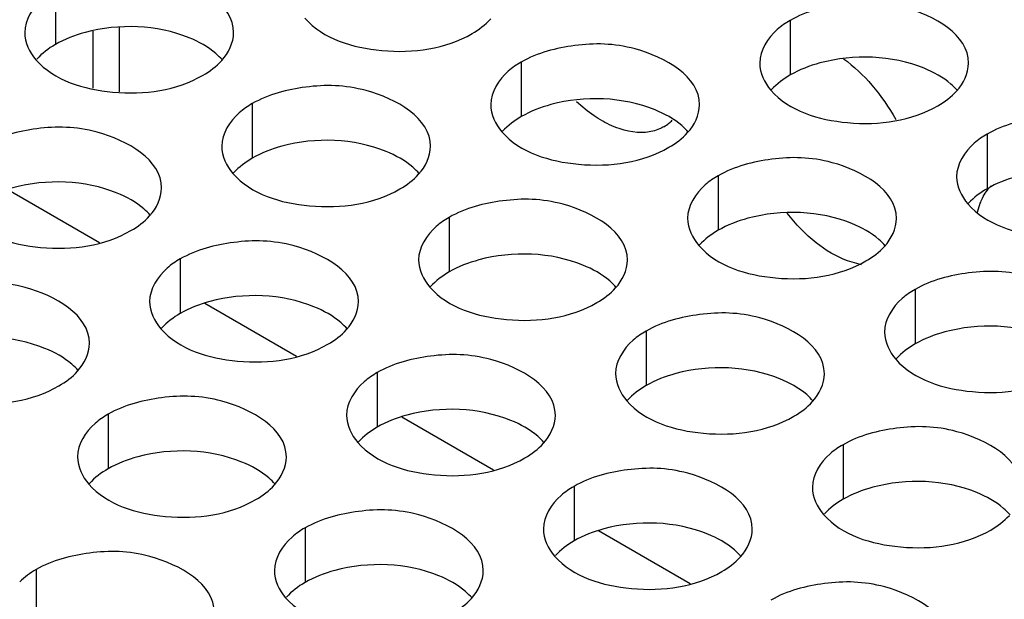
# Model space of a CAD drawing. Header units: inches. Extents: x 0 to 34, y 0 to 22.
# Tile 99 of 116: x 17.496 to 17.731, y 19.873 to 20.012. Entities that reach past the tile are written whole.
import ezdxf

# ---------------------------------------------------------------- set-up
doc = ezdxf.new("R2010")
doc.units = ezdxf.units.IN
doc.header["$LTSCALE"] = 1.87
doc.header["$MEASUREMENT"] = 0
doc.layers.get('0').update_dxf_attribs({"linetype": 'CONTINUOUS'})
doc.layers.add('02___PRT_ALL_AXES', color=7, linetype='CONTINUOUS')
doc.layers.add('0_COMPONENTS', color=7, linetype='CONTINUOUS')

msp = doc.modelspace()

# ---------------------------------------------------------------- linework, layer by layer
at = {"color": 3, "linetype": 'CONTINUOUS'}
for p, q in [((17.5132630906, 20.0089430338), (17.5132630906, 19.9953045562)), ((17.5196091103, 20.0099248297), (17.5196091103, 19.9944904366))]:
    msp.add_line(p, q, dxfattribs=at)
at = {"layer": '02___PRT_ALL_AXES', "color": 7, "linetype": 'CONTINUOUS'}
for p, q in [((17.5043123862, 20.0188467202), (17.5043123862, 20.0057831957)), ((17.6802429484, 20.011553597), (17.6802429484, 19.9984900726)), ((17.6158478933, 20.0015910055), (17.6158478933, 19.988527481)), ((17.5514528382, 19.991628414), (17.5514528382, 19.9785648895)), ((17.7273834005, 19.9843352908), (17.7273834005, 19.9712717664)), ((17.6629883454, 19.9743726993), (17.6629883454, 19.9613091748)), ((17.5985932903, 19.9644101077), (17.5985932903, 19.9513465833)), ((17.5341982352, 19.9544475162), (17.5341982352, 19.9413839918)), ((17.7101287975, 19.947154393), (17.7101287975, 19.9340908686)), ((17.6457337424, 19.9371918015), (17.6457337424, 19.9241282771)), ((17.5813386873, 19.92722921), (17.5813386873, 19.9141656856)), ((17.5169436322, 19.9172666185), (17.5169436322, 19.904203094)), ((17.6928741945, 19.9099734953), (17.6928741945, 19.8969099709)), ((17.6284791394, 19.9000109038), (17.6284791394, 19.8869473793)), ((17.5640840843, 19.8900483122), (17.5640840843, 19.8769847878)), ((17.4996890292, 19.8800857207), (17.4996890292, 19.8670221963))]:
    msp.add_line(p, q, dxfattribs=at)
at = {"layer": '02___PRT_ALL_AXES', "color": 3, "linetype": 'CONTINUOUS'}
for p, q in [((17.7250611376, 19.9656471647), (17.725717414, 19.967766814)), ((17.6972641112, 19.953073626), (17.693918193, 19.9539889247))]:
    msp.add_line(p, q, dxfattribs=at)
for centre, radius, start, end in [((17.6447859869, 19.9949619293), 0.0102623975, 308.6169331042, 314.503033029), ((17.6449816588, 19.9947235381), 0.0099540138, 300.0395205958, 308.5933161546)]:
    msp.add_arc(centre, radius, start, end, dxfattribs=at)
for points, knots in [([(17.5469891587, 20.0086301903), (17.5469920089, 20.0154286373), (17.5329250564, 20.023280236), (17.5176181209, 20.0234652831), (17.5081809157, 20.0210803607), (17.5043123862, 20.0188467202)], [0, 0, 0, 0, 0.4225569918, 0.7223499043, 1, 1, 1, 1]), ([(17.5043123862, 20.0188467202), (17.5032174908, 20.0182145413), (17.4996982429, 20.0158575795), (17.4969922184, 20.0116685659), (17.4969909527, 20.0086495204)], [0, 0, 0, 0, 0.295165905, 1, 1, 1, 1]), ([(17.7229197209, 20.0013370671), (17.7229225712, 20.0081355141), (17.7088556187, 20.0159871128), (17.6935486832, 20.0161721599), (17.684111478, 20.0137872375), (17.6802429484, 20.011553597)], [0, 0, 0, 0, 0.4225569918, 0.7223499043, 1, 1, 1, 1]), ([(17.564069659, 20.0120961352), (17.5684416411, 20.0070954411), (17.5832364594, 20.0026633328), (17.597709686, 20.004727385), (17.6040627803, 20.008395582)], [0, 0, 0, 0, 0.4751880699, 1, 1, 1, 1]), ([(17.6802429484, 20.011553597), (17.679148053, 20.0109214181), (17.6756288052, 20.0085644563), (17.6729227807, 20.0043754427), (17.6729215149, 20.0013563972)], [0, 0, 0, 0, 0.295165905, 1, 1, 1, 1]), ([(17.6585246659, 19.9913744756), (17.6585275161, 19.9981729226), (17.6444605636, 20.0060245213), (17.6291536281, 20.0062095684), (17.6197164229, 20.003824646), (17.6158478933, 20.0015910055)], [0, 0, 0, 0, 0.4225569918, 0.7223499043, 1, 1, 1, 1]), ([(17.499674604, 20.0021335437), (17.504046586, 19.9971328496), (17.5188414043, 19.9927007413), (17.5333146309, 19.9947647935), (17.5396677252, 19.9984329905)], [0, 0, 0, 0, 0.4751880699, 1, 1, 1, 1]), ([(17.6930022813, 20.0023879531), (17.6955055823, 20.0005645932), (17.7001909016, 19.9960756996), (17.7038618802, 19.9907532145), (17.7054828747, 19.9878491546)], [0, 0, 0, 0, 0.4821824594, 1, 1, 1, 1]), ([(17.6158478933, 20.0015910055), (17.6147529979, 20.0009588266), (17.6112337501, 19.9986018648), (17.6085277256, 19.9944128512), (17.6085264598, 19.9913938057)], [0, 0, 0, 0, 0.295165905, 1, 1, 1, 1]), ([(17.5941296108, 19.9814118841), (17.594132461, 19.988210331), (17.5800655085, 19.9960619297), (17.564758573, 19.9962469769), (17.5553213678, 19.9938620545), (17.5514528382, 19.991628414)], [0, 0, 0, 0, 0.4225569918, 0.7223499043, 1, 1, 1, 1]), ([(17.6756051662, 19.9948404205), (17.6799771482, 19.9898397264), (17.6947719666, 19.9854076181), (17.7092451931, 19.9874716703), (17.7155982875, 19.9911398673)], [0, 0, 0, 0, 0.4751880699, 1, 1, 1, 1]), ([(17.5514528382, 19.991628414), (17.5503579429, 19.9909962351), (17.546838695, 19.9886392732), (17.5441326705, 19.9844502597), (17.5441314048, 19.9814312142)], [0, 0, 0, 0, 0.295165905, 1, 1, 1, 1]), ([(17.6456099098, 19.9847586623), (17.6428795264, 19.9845145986), (17.6384001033, 19.985634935), (17.6330655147, 19.9887106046), (17.630385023, 19.9908767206), (17.6290705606, 19.9920932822)], [0, 0, 0, 0, 0.4445785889, 0.7095290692, 1, 1, 1, 1]), ([(17.770060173, 19.9741187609), (17.7700630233, 19.9809172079), (17.7559960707, 19.9887688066), (17.7406891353, 19.9889538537), (17.7312519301, 19.9865689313), (17.7273834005, 19.9843352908)], [0, 0, 0, 0, 0.4225569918, 0.7223499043, 1, 1, 1, 1]), ([(17.5297345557, 19.9714492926), (17.5297374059, 19.9782477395), (17.5156704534, 19.9860993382), (17.5003635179, 19.9862843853), (17.4909263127, 19.9838994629), (17.4870577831, 19.9816658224)], [0, 0, 0, 0, 0.4225569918, 0.7223499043, 1, 1, 1, 1]), ([(17.6499646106, 19.9861065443), (17.6496399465, 19.9859189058), (17.6482757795, 19.9852295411), (17.6467567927, 19.9848611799), (17.6456099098, 19.9847586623)], [0, 0, 0, 0, 0.2456605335, 1, 1, 1, 1]), ([(17.6112101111, 19.984877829), (17.6155820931, 19.9798771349), (17.6303769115, 19.9754450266), (17.644850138, 19.9775090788), (17.6512032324, 19.9811772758)], [0, 0, 0, 0, 0.4751880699, 1, 1, 1, 1]), ([(17.7273834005, 19.9843352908), (17.7262885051, 19.9837031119), (17.7227692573, 19.9813461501), (17.7200632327, 19.9771571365), (17.720061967, 19.974138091)], [0, 0, 0, 0, 0.295165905, 1, 1, 1, 1]), ([(17.7056651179, 19.9641561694), (17.7056679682, 19.9709546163), (17.6916010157, 19.978806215), (17.6762940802, 19.9789912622), (17.666856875, 19.9766063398), (17.6629883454, 19.9743726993)], [0, 0, 0, 0, 0.4225569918, 0.7223499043, 1, 1, 1, 1]), ([(17.546815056, 19.9749152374), (17.5511870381, 19.9699145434), (17.5659818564, 19.9654824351), (17.5804550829, 19.9675464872), (17.5868081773, 19.9712146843)], [0, 0, 0, 0, 0.4751880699, 1, 1, 1, 1]), ([(17.6629883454, 19.9743726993), (17.66189345, 19.9737405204), (17.6583742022, 19.9713835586), (17.6556681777, 19.967194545), (17.6556669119, 19.9641754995)], [0, 0, 0, 0, 0.295165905, 1, 1, 1, 1]), ([(17.725717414, 19.967766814), (17.7258740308, 19.9681739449), (17.7265325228, 19.9696931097), (17.7274706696, 19.9710993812), (17.7283104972, 19.9719840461)], [0, 0, 0, 0, 0.2634109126, 1, 1, 1, 1]), ([(17.6412700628, 19.9541935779), (17.6412729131, 19.9609920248), (17.6272059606, 19.9688436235), (17.6118990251, 19.9690286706), (17.6024618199, 19.9666437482), (17.5985932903, 19.9644101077)], [0, 0, 0, 0, 0.4225569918, 0.7223499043, 1, 1, 1, 1]), ([(17.7227456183, 19.9676221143), (17.7271176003, 19.9626214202), (17.7419124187, 19.9581893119), (17.7563856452, 19.9602533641), (17.7627387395, 19.9639215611)], [0, 0, 0, 0, 0.4751880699, 1, 1, 1, 1]), ([(17.482420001, 19.9649526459), (17.486791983, 19.9599519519), (17.5015868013, 19.9555198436), (17.5160600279, 19.9575838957), (17.5224131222, 19.9612520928)], [0, 0, 0, 0, 0.4751880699, 1, 1, 1, 1]), ([(17.5985932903, 19.9644101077), (17.5974983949, 19.9637779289), (17.5939791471, 19.961420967), (17.5912731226, 19.9572319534), (17.5912718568, 19.9542129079)], [0, 0, 0, 0, 0.295165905, 1, 1, 1, 1]), ([(17.693918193, 19.9539889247), (17.6912263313, 19.9549952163), (17.6858659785, 19.9583029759), (17.6815435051, 19.962791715), (17.6794962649, 19.9653904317)], [0, 0, 0, 0, 0.4648621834, 1, 1, 1, 1]), ([(17.5768750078, 19.9442309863), (17.576877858, 19.9510294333), (17.5628109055, 19.958881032), (17.54750397, 19.9590660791), (17.5380667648, 19.9566811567), (17.5341982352, 19.9544475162)], [0, 0, 0, 0, 0.4225569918, 0.7223499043, 1, 1, 1, 1]), ([(17.6583505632, 19.9576595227), (17.6627225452, 19.9526588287), (17.6775173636, 19.9482267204), (17.6919905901, 19.9502907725), (17.6983436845, 19.9539589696)], [0, 0, 0, 0, 0.4751880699, 1, 1, 1, 1]), ([(17.5341982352, 19.9544475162), (17.5331033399, 19.9538153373), (17.529584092, 19.9514583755), (17.5268780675, 19.9472693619), (17.5268768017, 19.9442503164)], [0, 0, 0, 0, 0.295165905, 1, 1, 1, 1]), ([(17.75280557, 19.9369378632), (17.7528084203, 19.9437363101), (17.7387414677, 19.9515879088), (17.7234345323, 19.9517729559), (17.7139973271, 19.9493880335), (17.7101287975, 19.947154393)], [0, 0, 0, 0, 0.4225569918, 0.7223499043, 1, 1, 1, 1]), ([(17.5124799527, 19.9342683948), (17.5124828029, 19.9410668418), (17.4984158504, 19.9489184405), (17.4831089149, 19.9491034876), (17.4736717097, 19.9467185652), (17.4698031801, 19.9444849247)], [0, 0, 0, 0, 0.4225569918, 0.7223499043, 1, 1, 1, 1]), ([(17.5939555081, 19.9476969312), (17.5983274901, 19.9426962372), (17.6131223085, 19.9382641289), (17.627595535, 19.940328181), (17.6339486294, 19.9439963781)], [0, 0, 0, 0, 0.4751880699, 1, 1, 1, 1]), ([(17.7101287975, 19.947154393), (17.7090339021, 19.9465222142), (17.7055146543, 19.9441652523), (17.7028086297, 19.9399762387), (17.702807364, 19.9369571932)], [0, 0, 0, 0, 0.295165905, 1, 1, 1, 1]), ([(17.6884105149, 19.9269752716), (17.6884133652, 19.9337737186), (17.6743464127, 19.9416253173), (17.6590394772, 19.9418103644), (17.649602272, 19.939425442), (17.6457337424, 19.9371918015)], [0, 0, 0, 0, 0.4225569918, 0.7223499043, 1, 1, 1, 1]), ([(17.529560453, 19.9377343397), (17.533932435, 19.9327336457), (17.5487272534, 19.9283015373), (17.5632004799, 19.9303655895), (17.5695535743, 19.9340337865)], [0, 0, 0, 0, 0.4751880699, 1, 1, 1, 1]), ([(17.6457337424, 19.9371918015), (17.644638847, 19.9365596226), (17.6411195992, 19.9342026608), (17.6384135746, 19.9300136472), (17.6384123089, 19.9269946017)], [0, 0, 0, 0, 0.295165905, 1, 1, 1, 1]), ([(17.6240154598, 19.9170126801), (17.6240183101, 19.9238111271), (17.6099513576, 19.9316627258), (17.5946444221, 19.9318477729), (17.5852072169, 19.9294628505), (17.5813386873, 19.92722921)], [0, 0, 0, 0, 0.4225569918, 0.7223499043, 1, 1, 1, 1]), ([(17.7054910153, 19.9304412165), (17.7098629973, 19.9254405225), (17.7246578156, 19.9210084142), (17.7391310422, 19.9230724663), (17.7454841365, 19.9267406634)], [0, 0, 0, 0, 0.4751880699, 1, 1, 1, 1]), ([(17.4651653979, 19.9277717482), (17.46953738, 19.9227710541), (17.4843321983, 19.9183389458), (17.4988054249, 19.920402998), (17.5051585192, 19.924071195)], [0, 0, 0, 0, 0.4751880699, 1, 1, 1, 1]), ([(17.5813386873, 19.92722921), (17.5802437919, 19.9265970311), (17.5767245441, 19.9242400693), (17.5740185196, 19.9200510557), (17.5740172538, 19.9170320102)], [0, 0, 0, 0, 0.295165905, 1, 1, 1, 1]), ([(17.5596204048, 19.9070500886), (17.559623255, 19.9138485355), (17.5455563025, 19.9217001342), (17.530249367, 19.9218851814), (17.5208121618, 19.919500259), (17.5169436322, 19.9172666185)], [0, 0, 0, 0, 0.4225569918, 0.7223499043, 1, 1, 1, 1]), ([(17.6410959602, 19.920478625), (17.6454679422, 19.915477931), (17.6602627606, 19.9110458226), (17.6747359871, 19.9131098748), (17.6810890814, 19.9167780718)], [0, 0, 0, 0, 0.4751880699, 1, 1, 1, 1]), ([(17.5169436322, 19.9172666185), (17.5158487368, 19.9166344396), (17.512329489, 19.9142774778), (17.5096234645, 19.9100884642), (17.5096221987, 19.9070694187)], [0, 0, 0, 0, 0.295165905, 1, 1, 1, 1]), ([(17.735550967, 19.8997569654), (17.7355538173, 19.9065554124), (17.7214868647, 19.9144070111), (17.7061799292, 19.9145920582), (17.6967427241, 19.9122071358), (17.6928741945, 19.9099734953)], [0, 0, 0, 0, 0.4225569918, 0.7223499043, 1, 1, 1, 1]), ([(17.5767009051, 19.9105160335), (17.5810728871, 19.9055153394), (17.5958677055, 19.9010832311), (17.610340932, 19.9031472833), (17.6166940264, 19.9068154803)], [0, 0, 0, 0, 0.4751880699, 1, 1, 1, 1]), ([(17.6928741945, 19.9099734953), (17.6917792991, 19.9093413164), (17.6882600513, 19.9069843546), (17.6855540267, 19.902795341), (17.685552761, 19.8997762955)], [0, 0, 0, 0, 0.295165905, 1, 1, 1, 1]), ([(17.6711559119, 19.8897943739), (17.6711587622, 19.8965928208), (17.6570918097, 19.9044444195), (17.6417848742, 19.9046294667), (17.632347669, 19.9022445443), (17.6284791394, 19.9000109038)], [0, 0, 0, 0, 0.4225569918, 0.7223499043, 1, 1, 1, 1]), ([(17.51230585, 19.9005534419), (17.516677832, 19.8955527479), (17.5314726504, 19.8911206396), (17.5459458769, 19.8931846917), (17.5522989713, 19.8968528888)], [0, 0, 0, 0, 0.4751880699, 1, 1, 1, 1]), ([(17.6284791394, 19.9000109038), (17.627384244, 19.8993787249), (17.6238649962, 19.8970217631), (17.6211589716, 19.8928327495), (17.6211577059, 19.889813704)], [0, 0, 0, 0, 0.295165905, 1, 1, 1, 1]), ([(17.6067608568, 19.8798317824), (17.6067637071, 19.8866302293), (17.5926967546, 19.894481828), (17.5773898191, 19.8946668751), (17.5679526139, 19.8922819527), (17.5640840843, 19.8900483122)], [0, 0, 0, 0, 0.4225569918, 0.7223499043, 1, 1, 1, 1]), ([(17.6882364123, 19.8932603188), (17.6926083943, 19.8882596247), (17.7074032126, 19.8838275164), (17.7218764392, 19.8858915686), (17.7282295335, 19.8895597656)], [0, 0, 0, 0, 0.4751880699, 1, 1, 1, 1]), ([(17.5640840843, 19.8900483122), (17.5629891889, 19.8894161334), (17.5594699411, 19.8870591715), (17.5567639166, 19.8828701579), (17.5567626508, 19.8798511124)], [0, 0, 0, 0, 0.295165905, 1, 1, 1, 1]), ([(17.5423658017, 19.8698691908), (17.542368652, 19.8766676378), (17.5283016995, 19.8845192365), (17.512994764, 19.8847042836), (17.5035575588, 19.8823193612), (17.4996890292, 19.8800857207)], [0, 0, 0, 0, 0.4225569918, 0.7223499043, 1, 1, 1, 1]), ([(17.6238413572, 19.8832977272), (17.6282133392, 19.8782970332), (17.6430081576, 19.8738649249), (17.6574813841, 19.875928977), (17.6638344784, 19.8795971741)], [0, 0, 0, 0, 0.4751880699, 1, 1, 1, 1]), ([(17.718296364, 19.8625760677), (17.7182992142, 19.8693745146), (17.7042322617, 19.8772261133), (17.6889253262, 19.8774111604), (17.6794881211, 19.875026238), (17.6756195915, 19.8727925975)], [0, 0, 0, 0, 0.4225569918, 0.7223499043, 1, 1, 1, 1]), ([(17.5594463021, 19.8733351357), (17.5638182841, 19.8683344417), (17.5786131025, 19.8639023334), (17.593086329, 19.8659663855), (17.5994394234, 19.8696345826)], [0, 0, 0, 0, 0.4751880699, 1, 1, 1, 1])]:
    msp.add_open_spline(points, degree=3, knots=knots, dxfattribs=at)
for points in [[(17.6040627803, 20.008395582), (17.6057018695, 20.0093419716), (17.60725498, 20.0105023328), (17.6085282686, 20.0119026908)], [(17.4969909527, 20.0086495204), (17.4969899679, 20.006300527), (17.4981285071, 20.0039019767), (17.499674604, 20.0021335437)], [(17.5441332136, 20.0019400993), (17.5457644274, 20.003734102), (17.5469881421, 20.0062054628), (17.5469891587, 20.0086301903)], [(17.5396677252, 19.9984329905), (17.5413068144, 19.99937938), (17.5428599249, 20.0005397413), (17.5441332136, 20.0019400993)], [(17.6729215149, 20.0013563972), (17.6729205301, 19.9990074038), (17.6740590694, 19.9966088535), (17.6756051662, 19.9948404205)], [(17.7200637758, 19.9946469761), (17.7216949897, 19.9964409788), (17.7229187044, 19.9989123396), (17.7229197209, 20.0013370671)], [(17.7155982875, 19.9911398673), (17.7172373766, 19.9920862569), (17.7187904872, 19.9932466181), (17.7200637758, 19.9946469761)], [(17.6085264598, 19.9913938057), (17.608525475, 19.9890448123), (17.6096640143, 19.986646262), (17.6112101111, 19.984877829)], [(17.6556687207, 19.9846843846), (17.6572999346, 19.9864783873), (17.6585236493, 19.9889497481), (17.6585246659, 19.9913744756)], [(17.6512032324, 19.9811772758), (17.6528423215, 19.9821236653), (17.6543954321, 19.9832840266), (17.6556687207, 19.9846843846)], [(17.5441314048, 19.9814312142), (17.5441304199, 19.9790822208), (17.5452689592, 19.9766836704), (17.546815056, 19.9749152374)], [(17.5912736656, 19.974721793), (17.5929048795, 19.9765157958), (17.5941285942, 19.9789871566), (17.5941296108, 19.9814118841)], [(17.5868081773, 19.9712146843), (17.5884472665, 19.9721610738), (17.590000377, 19.9733214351), (17.5912736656, 19.974721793)], [(17.720061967, 19.974138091), (17.7200609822, 19.9717890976), (17.7211995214, 19.9693905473), (17.7227456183, 19.9676221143)], [(17.5268786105, 19.9647592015), (17.5285098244, 19.9665532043), (17.5297335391, 19.969024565), (17.5297345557, 19.9714492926)], [(17.5224131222, 19.9612520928), (17.5240522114, 19.9621984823), (17.5256053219, 19.9633588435), (17.5268786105, 19.9647592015)], [(17.6556669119, 19.9641754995), (17.6556659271, 19.9618265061), (17.6568044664, 19.9594279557), (17.6583505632, 19.9576595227)], [(17.7028091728, 19.9574660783), (17.7044403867, 19.9592600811), (17.7056641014, 19.9617314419), (17.7056651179, 19.9641561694)], [(17.6983436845, 19.9539589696), (17.6999827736, 19.9549053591), (17.7015358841, 19.9560657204), (17.7028091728, 19.9574660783)], [(17.5912718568, 19.9542129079), (17.591270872, 19.9518639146), (17.5924094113, 19.9494653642), (17.5939555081, 19.9476969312)], [(17.6384141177, 19.9475034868), (17.6400453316, 19.9492974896), (17.6412690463, 19.9517688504), (17.6412700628, 19.9541935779)], [(17.6339486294, 19.9439963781), (17.6355877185, 19.9449427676), (17.6371408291, 19.9461031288), (17.6384141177, 19.9475034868)], [(17.5268768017, 19.9442503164), (17.5268758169, 19.941901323), (17.5280143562, 19.9395027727), (17.529560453, 19.9377343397)], [(17.5740190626, 19.9375408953), (17.5756502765, 19.939334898), (17.5768739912, 19.9418062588), (17.5768750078, 19.9442309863)], [(17.5695535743, 19.9340337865), (17.5711926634, 19.9349801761), (17.572745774, 19.9361405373), (17.5740190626, 19.9375408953)], [(17.702807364, 19.9369571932), (17.7028063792, 19.9346081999), (17.7039449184, 19.9322096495), (17.7054910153, 19.9304412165)], [(17.5096240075, 19.9275783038), (17.5112552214, 19.9293723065), (17.5124789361, 19.9318436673), (17.5124799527, 19.9342683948)], [(17.5051585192, 19.924071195), (17.5067976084, 19.9250175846), (17.5083507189, 19.9261779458), (17.5096240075, 19.9275783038)], [(17.6384123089, 19.9269946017), (17.6384113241, 19.9246456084), (17.6395498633, 19.922247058), (17.6410959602, 19.920478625)], [(17.6855545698, 19.9202851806), (17.6871857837, 19.9220791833), (17.6884094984, 19.9245505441), (17.6884105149, 19.9269752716)], [(17.6810890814, 19.9167780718), (17.6827281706, 19.9177244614), (17.6842812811, 19.9188848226), (17.6855545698, 19.9202851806)], [(17.5740172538, 19.9170320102), (17.574016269, 19.9146830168), (17.5751548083, 19.9122844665), (17.5767009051, 19.9105160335)], [(17.6211595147, 19.9103225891), (17.6227907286, 19.9121165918), (17.6240144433, 19.9145879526), (17.6240154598, 19.9170126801)], [(17.6166940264, 19.9068154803), (17.6183331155, 19.9077618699), (17.6198862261, 19.9089222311), (17.6211595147, 19.9103225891)], [(17.5096221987, 19.9070694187), (17.5096212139, 19.9047204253), (17.5107597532, 19.9023218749), (17.51230585, 19.9005534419)], [(17.5567644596, 19.9003599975), (17.5583956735, 19.9021540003), (17.5596193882, 19.9046253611), (17.5596204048, 19.9070500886)], [(17.5522989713, 19.8968528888), (17.5539380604, 19.8977992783), (17.555491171, 19.8989596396), (17.5567644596, 19.9003599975)], [(17.685552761, 19.8997762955), (17.6855517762, 19.8974273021), (17.6866903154, 19.8950287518), (17.6882364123, 19.8932603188)], [(17.7282295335, 19.8895597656), (17.7298686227, 19.8905061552), (17.7314217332, 19.8916665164), (17.7326950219, 19.8930668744)], [(17.6211577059, 19.889813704), (17.6211567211, 19.8874647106), (17.6222952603, 19.8850661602), (17.6238413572, 19.8832977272)], [(17.6682999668, 19.8831042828), (17.6699311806, 19.8848982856), (17.6711548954, 19.8873696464), (17.6711559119, 19.8897943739)], [(17.6638344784, 19.8795971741), (17.6654735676, 19.8805435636), (17.6670266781, 19.8817039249), (17.6682999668, 19.8831042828)], [(17.4996890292, 19.8800857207), (17.4982785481, 19.8792713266), (17.49693729, 19.8783007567), (17.495778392, 19.8771563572)], [(17.5567626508, 19.8798511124), (17.556761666, 19.8775021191), (17.5579002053, 19.8751035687), (17.5594463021, 19.8733351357)], [(17.6039049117, 19.8731416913), (17.6055361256, 19.8749356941), (17.6067598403, 19.8774070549), (17.6067608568, 19.8798317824)], [(17.5994394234, 19.8696345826), (17.6010785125, 19.8705809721), (17.602631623, 19.8717413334), (17.6039049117, 19.8731416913)]]:
    msp.add_open_spline(points, degree=3, dxfattribs=at)
at = {"layer": '02___PRT_ALL_AXES', "color": 7, "linetype": 'CONTINUOUS'}
for points, knots in [([(17.5363294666, 20.007400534), (17.5286233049, 20.0105162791), (17.5167392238, 20.0109680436), (17.5065269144, 20.0070618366), (17.5043123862, 20.0057831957)], [0, 0, 0, 0, 0.7647371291, 1, 1, 1, 1]), ([(17.5443055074, 20.0020826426), (17.5438269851, 20.0026299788), (17.5415222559, 20.0048828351), (17.5386337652, 20.006468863), (17.5363294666, 20.007400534)], [0, 0, 0, 0, 0.2263074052, 1, 1, 1, 1]), ([(17.7122600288, 20.0001074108), (17.7045538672, 20.0032231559), (17.6926697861, 20.0036749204), (17.6824574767, 19.9997687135), (17.6802429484, 19.9984900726)], [0, 0, 0, 0, 0.7647371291, 1, 1, 1, 1]), ([(17.7202360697, 19.9947895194), (17.7197575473, 19.9953368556), (17.7174528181, 19.997589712), (17.7145643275, 19.9991757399), (17.7122600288, 20.0001074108)], [0, 0, 0, 0, 0.2263074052, 1, 1, 1, 1]), ([(17.6478649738, 19.9901448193), (17.6401588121, 19.9932605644), (17.628274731, 19.9937123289), (17.6180624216, 19.9898061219), (17.6158478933, 19.988527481)], [0, 0, 0, 0, 0.7647371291, 1, 1, 1, 1]), ([(17.6558410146, 19.9848269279), (17.6553624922, 19.9853742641), (17.653057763, 19.9876271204), (17.6501692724, 19.9892131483), (17.6478649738, 19.9901448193)], [0, 0, 0, 0, 0.2263074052, 1, 1, 1, 1]), ([(17.5834699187, 19.9801822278), (17.575763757, 19.9832979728), (17.5638796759, 19.9837497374), (17.5536673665, 19.9798435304), (17.5514528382, 19.9785648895)], [0, 0, 0, 0, 0.7647371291, 1, 1, 1, 1]), ([(17.5914459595, 19.9748643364), (17.5909674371, 19.9754116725), (17.5886627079, 19.9776645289), (17.5857742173, 19.9792505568), (17.5834699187, 19.9801822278)], [0, 0, 0, 0, 0.2263074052, 1, 1, 1, 1]), ([(17.7594004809, 19.9728891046), (17.7516943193, 19.9760048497), (17.7398102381, 19.9764566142), (17.7295979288, 19.9725504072), (17.7273834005, 19.9712717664)], [0, 0, 0, 0, 0.7647371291, 1, 1, 1, 1]), ([(17.5190748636, 19.9702196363), (17.5113687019, 19.9733353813), (17.4994846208, 19.9737871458), (17.4892723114, 19.9698809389), (17.4870577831, 19.968602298)], [0, 0, 0, 0, 0.7647371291, 1, 1, 1, 1]), ([(17.5270509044, 19.9649017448), (17.5265723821, 19.965449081), (17.5242676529, 19.9677019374), (17.5213791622, 19.9692879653), (17.5190748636, 19.9702196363)], [0, 0, 0, 0, 0.2263074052, 1, 1, 1, 1]), ([(17.6950054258, 19.9629265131), (17.6872992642, 19.9660422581), (17.6754151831, 19.9664940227), (17.6652028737, 19.9625878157), (17.6629883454, 19.9613091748)], [0, 0, 0, 0, 0.7647371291, 1, 1, 1, 1]), ([(17.7029814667, 19.9576086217), (17.7025029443, 19.9581559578), (17.7001982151, 19.9604088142), (17.6973097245, 19.9619948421), (17.6950054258, 19.9629265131)], [0, 0, 0, 0, 0.2263074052, 1, 1, 1, 1]), ([(17.6306103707, 19.9529639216), (17.6229042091, 19.9560796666), (17.611020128, 19.9565314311), (17.6008078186, 19.9526252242), (17.5985932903, 19.9513465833)], [0, 0, 0, 0, 0.7647371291, 1, 1, 1, 1]), ([(17.6385864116, 19.9476460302), (17.6381078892, 19.9481933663), (17.63580316, 19.9504462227), (17.6329146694, 19.9520322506), (17.6306103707, 19.9529639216)], [0, 0, 0, 0, 0.2263074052, 1, 1, 1, 1]), ([(17.5662153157, 19.94300133), (17.558509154, 19.9461170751), (17.5466250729, 19.9465688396), (17.5364127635, 19.9426626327), (17.5341982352, 19.9413839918)], [0, 0, 0, 0, 0.7647371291, 1, 1, 1, 1]), ([(17.5741913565, 19.9376834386), (17.5737128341, 19.9382307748), (17.5714081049, 19.9404836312), (17.5685196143, 19.9420696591), (17.5662153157, 19.94300133)], [0, 0, 0, 0, 0.2263074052, 1, 1, 1, 1]), ([(17.7421458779, 19.9357082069), (17.7344397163, 19.9388239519), (17.7225556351, 19.9392757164), (17.7123433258, 19.9353695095), (17.7101287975, 19.9340908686)], [0, 0, 0, 0, 0.7647371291, 1, 1, 1, 1]), ([(17.5018202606, 19.9330387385), (17.4941140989, 19.9361544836), (17.4822300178, 19.9366062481), (17.4720177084, 19.9327000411), (17.4698031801, 19.9314214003)], [0, 0, 0, 0, 0.7647371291, 1, 1, 1, 1]), ([(17.5097963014, 19.9277208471), (17.509317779, 19.9282681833), (17.5070130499, 19.9305210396), (17.5041245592, 19.9321070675), (17.5018202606, 19.9330387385)], [0, 0, 0, 0, 0.2263074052, 1, 1, 1, 1]), ([(17.6777508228, 19.9257456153), (17.6700446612, 19.9288613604), (17.65816058, 19.9293131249), (17.6479482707, 19.925406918), (17.6457337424, 19.9241282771)], [0, 0, 0, 0, 0.7647371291, 1, 1, 1, 1]), ([(17.6857268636, 19.9204277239), (17.6852483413, 19.9209750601), (17.6829436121, 19.9232279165), (17.6800551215, 19.9248139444), (17.6777508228, 19.9257456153)], [0, 0, 0, 0, 0.2263074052, 1, 1, 1, 1]), ([(17.6133557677, 19.9157830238), (17.6056496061, 19.9188987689), (17.593765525, 19.9193505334), (17.5835532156, 19.9154443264), (17.5813386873, 19.9141656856)], [0, 0, 0, 0, 0.7647371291, 1, 1, 1, 1]), ([(17.6213318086, 19.9104651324), (17.6208532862, 19.9110124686), (17.618548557, 19.9132653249), (17.6156600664, 19.9148513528), (17.6133557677, 19.9157830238)], [0, 0, 0, 0, 0.2263074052, 1, 1, 1, 1]), ([(17.5489607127, 19.9058204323), (17.541254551, 19.9089361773), (17.5293704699, 19.9093879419), (17.5191581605, 19.9054817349), (17.5169436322, 19.904203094)], [0, 0, 0, 0, 0.7647371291, 1, 1, 1, 1]), ([(17.5569367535, 19.9005025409), (17.5564582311, 19.901049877), (17.5541535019, 19.9033027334), (17.5512650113, 19.9048887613), (17.5489607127, 19.9058204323)], [0, 0, 0, 0, 0.2263074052, 1, 1, 1, 1]), ([(17.7248912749, 19.8985273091), (17.7171851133, 19.9016430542), (17.7053010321, 19.9020948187), (17.6950887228, 19.8981886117), (17.6928741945, 19.8969099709)], [0, 0, 0, 0, 0.7647371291, 1, 1, 1, 1]), ([(17.7328673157, 19.8932094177), (17.7323887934, 19.8937567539), (17.7300840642, 19.8960096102), (17.7271955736, 19.8975956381), (17.7248912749, 19.8985273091)], [0, 0, 0, 0, 0.2263074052, 1, 1, 1, 1]), ([(17.6604962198, 19.8885647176), (17.6527900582, 19.8916804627), (17.640905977, 19.8921322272), (17.6306936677, 19.8882260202), (17.6284791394, 19.8869473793)], [0, 0, 0, 0, 0.7647371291, 1, 1, 1, 1]), ([(17.6684722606, 19.8832468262), (17.6679937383, 19.8837941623), (17.6656890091, 19.8860470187), (17.6628005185, 19.8876330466), (17.6604962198, 19.8885647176)], [0, 0, 0, 0, 0.2263074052, 1, 1, 1, 1]), ([(17.5961011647, 19.8786021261), (17.5883950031, 19.8817178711), (17.576510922, 19.8821696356), (17.5662986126, 19.8782634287), (17.5640840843, 19.8769847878)], [0, 0, 0, 0, 0.7647371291, 1, 1, 1, 1]), ([(17.6040772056, 19.8732842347), (17.6035986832, 19.8738315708), (17.601293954, 19.8760844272), (17.5984054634, 19.8776704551), (17.5961011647, 19.8786021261)], [0, 0, 0, 0, 0.2263074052, 1, 1, 1, 1])]:
    msp.add_open_spline(points, degree=3, knots=knots, dxfattribs=at)
for points in [[(17.5043123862, 20.0057831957), (17.502673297, 20.0048368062), (17.5011201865, 20.003676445), (17.4998468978, 20.002276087)], [(17.6802429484, 19.9984900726), (17.6786038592, 19.997543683), (17.6770507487, 19.9963833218), (17.6757774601, 19.9949829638)], [(17.6158478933, 19.988527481), (17.6142088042, 19.9875810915), (17.6126556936, 19.9864207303), (17.611382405, 19.9850203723)], [(17.5514528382, 19.9785648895), (17.5498137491, 19.9776185), (17.5482606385, 19.9764581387), (17.5469873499, 19.9750577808)], [(17.7273834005, 19.9712717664), (17.7257443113, 19.9703253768), (17.7241912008, 19.9691650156), (17.7229179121, 19.9677646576)], [(17.6629883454, 19.9613091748), (17.6613492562, 19.9603627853), (17.6597961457, 19.959202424), (17.6585228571, 19.9578020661)], [(17.5985932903, 19.9513465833), (17.5969542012, 19.9504001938), (17.5954010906, 19.9492398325), (17.594127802, 19.9478394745)], [(17.5341982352, 19.9413839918), (17.5325591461, 19.9404376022), (17.5310060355, 19.939277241), (17.5297327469, 19.937876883)], [(17.7101287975, 19.9340908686), (17.7084897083, 19.9331444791), (17.7069365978, 19.9319841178), (17.7056633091, 19.9305837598)], [(17.6457337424, 19.9241282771), (17.6440946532, 19.9231818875), (17.6425415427, 19.9220215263), (17.6412682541, 19.9206211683)], [(17.5813386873, 19.9141656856), (17.5796995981, 19.913219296), (17.5781464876, 19.9120589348), (17.576873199, 19.9106585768)], [(17.5169436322, 19.904203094), (17.5153045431, 19.9032567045), (17.5137514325, 19.9020963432), (17.5124781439, 19.9006959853)], [(17.6928741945, 19.8969099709), (17.6912351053, 19.8959635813), (17.6896819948, 19.8948032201), (17.6884087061, 19.8934028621)], [(17.6284791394, 19.8869473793), (17.6268400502, 19.8860009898), (17.6252869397, 19.8848406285), (17.624013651, 19.8834402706)], [(17.5640840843, 19.8769847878), (17.5624449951, 19.8760383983), (17.5608918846, 19.874878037), (17.559618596, 19.8734776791)]]:
    msp.add_open_spline(points, degree=3, dxfattribs=at)
at = {"layer": '0_COMPONENTS', "color": 7, "linetype": 'CONTINUOUS'}
for p, q in [((17.5148827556, 19.9583119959), (17.4929410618, 19.9709808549)), ((17.5620232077, 19.9310936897), (17.5400815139, 19.9437625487)), ((17.6091636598, 19.9038753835), (17.5872219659, 19.9165442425)), ((17.6563041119, 19.8766570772), (17.634362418, 19.8893259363))]:
    msp.add_line(p, q, dxfattribs=at)

doc.saveas('drawing.dxf')
